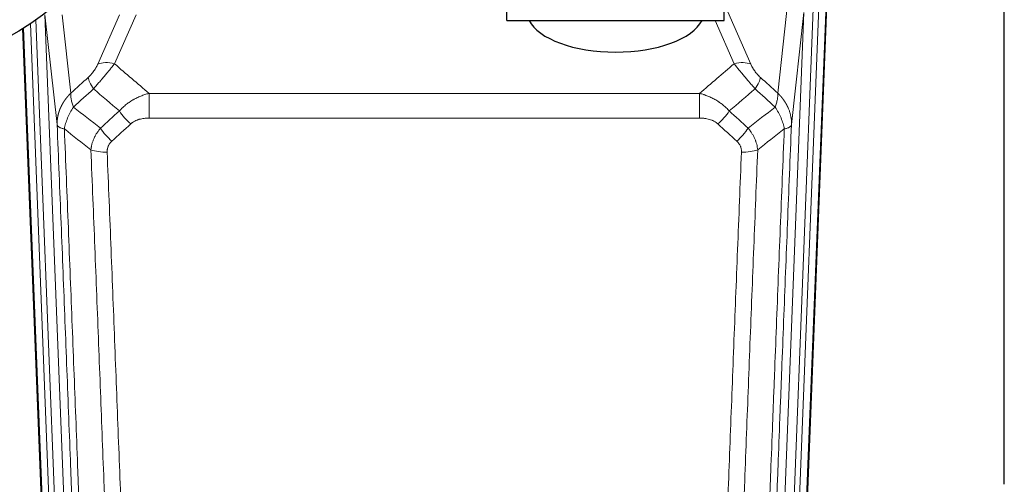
# Model space of a CAD drawing. Header units: inches. Extents: x 0 to 29700, y -16 to 21000.
# Tile 21 of 256: x 3381 to 3798, y 8762 to 8959. Entities that reach past the tile are written whole.
import ezdxf

# ---------------------------------------------------------------- set-up
doc = ezdxf.new("R2010")
doc.units = ezdxf.units.IN
doc.layers.add('1', color=7, linetype='Continuous', true_color=0xffffff)

msp = doc.modelspace()

# ---------------------------------------------------------------- linework, layer by layer
at = {"layer": '1', "color": 2, "linetype": 'Continuous', "lineweight": 25}
for p, q in [((3586.901, 8958.41), (3586.901, 9163.27)), ((3678.901, 8958.41), (3678.901, 9163.27)), ((3797.561, 8762.122), (3797.561, 8975.686)), ((3722.423, 8968.838), (3709.305, 8635.636)), ((3586.901, 8958.41), (3678.901, 8958.41)), ((3394.497, 8635.636), (3381.924, 8955.01))]:
    msp.add_line(p, q, dxfattribs=at)
at = {"layer": '1', "color": 110, "linetype": 'Continuous', "lineweight": 13}
for p, q in [((3701.602, 8927.663), (3706.827, 8974.863)), ((3678.901, 8965.593), (3690.176, 8939.914)), ((3716.657, 8963.345), (3703.591, 8631.451)), ((3705.938, 8631.158), (3719.049, 8964.18)), ((3722.043, 8965.4), (3708.932, 8632.378)), ((3387.332, 8958.61), (3400.212, 8631.451)), ((3391.172, 8960.836), (3404.204, 8629.824)), ((3396.385, 8914.312), (3391.235, 8960.84)), ((3398.528, 8960.84), (3402.2, 8927.663)), ((3413.627, 8939.914), (3422.815, 8960.841)), ((3429.811, 8960.841), (3420.688, 8940.063)), ((3683.114, 8940.063), (3675.059, 8958.411)), ((3699.599, 8629.824), (3712.665, 8961.718)), ((3712.665, 8961.718), (3707.417, 8914.312)), ((3394.871, 8632.378), (3382.163, 8955.16)), ((3385.035, 8957.031), (3397.865, 8631.158)), ((3435.315, 8927.543), (3668.487, 8927.543)), ((3435.315, 8917.112), (3435.315, 8927.543)), ((3668.487, 8917.112), (3668.487, 8927.543)), ((3668.487, 8917.112), (3435.315, 8917.112))]:
    msp.add_line(p, q, dxfattribs=at)
at = {"layer": '1', "color": 2, "linetype": 'Continuous', "lineweight": 25}
msp.add_circle((3315.401, 9060.84), 125, dxfattribs=at)
msp.add_ellipse((3632.901, 8962.382), major_axis=(37.64, 0), ratio=0.4617486, start_param=3.372107, end_param=6.0525728, dxfattribs=at)
at = {"layer": '1', "color": 110, "linetype": 'Continuous', "lineweight": 13}
for centre, major_axis, ratio, start_param, end_param in [((3420.688, 8933.892), (-9.156, 4.02), 0.5833249, 4.9631119, 5.806783), ((3683.114, 8933.892), (-9.156, -4.02), 0.5833249, 3.617995, 4.4616661), ((3416.601, 8928.294), (6.719, -7.407), 0.3029797, 3.5431496, 4.2886573), ((3687.201, 8928.294), (-6.719, -7.407), 0.3029797, 1.994528, 2.7400357), ((3427.557, 8918.906), (6.736, -7.391), 0.3030979, 4.2875497, 5.03344), ((3676.246, 8918.906), (-6.736, -7.391), 0.3030979, 1.2497453, 1.9956357), ((3419.548, 8911.614), (6.729, -7.397), 0.3051216, 4.2889758, 5.0360109), ((3684.255, 8911.614), (6.729, 7.397), 0.3051216, 4.388767, 5.1358022), ((3417.576, 8907.021), (-9.992, -0.404), 0.431453, 0.7935197, 1.5533391), ((3686.227, 8907.021), (-9.992, 0.404), 0.431453, 1.5882535, 2.3480729)]:
    msp.add_ellipse(centre, major_axis=major_axis, ratio=ratio, start_param=start_param, end_param=end_param, dxfattribs=at)
for points, knots in [([(3413.627, 8939.914), (3413.602, 8939.856), (3413.576, 8939.798), (3413.523, 8939.682), (3413.496, 8939.624), (3413.413, 8939.448), (3413.356, 8939.33), (3413.176, 8938.975), (3413.048, 8938.736), (3412.84, 8938.373), (3412.768, 8938.252), (3412.656, 8938.068), (3412.599, 8937.976), (3412.541, 8937.884), (3412.502, 8937.822), (3412.482, 8937.791), (3412.303, 8937.513), (3412.135, 8937.268), (3411.785, 8936.782), (3411.601, 8936.541), (3411.361, 8936.242), (3411.288, 8936.152), (3411.214, 8936.063), (3411.164, 8936.004), (3411.139, 8935.974), (3411.014, 8935.826), (3410.912, 8935.71), (3410.606, 8935.367), (3410.398, 8935.147), (3409.974, 8934.72), (3409.759, 8934.514), (3409.54, 8934.315)], [0, 0, 0, 0, 0.03125, 0.03125, 0.0625, 0.0625, 0.125, 0.125, 0.25, 0.25, 0.3125, 0.3125, 0.34375, 0.359375, 0.359375, 0.375, 0.375, 0.5, 0.5, 0.625, 0.625, 0.65625, 0.671875, 0.671875, 0.6875, 0.6875, 0.75, 0.75, 0.875, 0.875, 1, 1, 1, 1]), ([(3411.793, 8929.483), (3412.177, 8929.922), (3412.947, 8930.806), (3413.723, 8931.705), (3414.307, 8932.386), (3414.502, 8932.613), (3414.746, 8932.899), (3414.795, 8932.957), (3414.892, 8933.071), (3415.038, 8933.243), (3415.184, 8933.414), (3415.668, 8933.984), (3416.052, 8934.438), (3416.811, 8935.341), (3417.186, 8935.79), (3417.651, 8936.349), (3417.744, 8936.461), (3417.928, 8936.683), (3418.203, 8937.015), (3418.473, 8937.342), (3419.007, 8937.992), (3419.355, 8938.417), (3419.865, 8939.043), (3420.033, 8939.25), (3420.281, 8939.558), (3420.364, 8939.66), (3420.527, 8939.862), (3420.608, 8939.963), (3420.688, 8940.063)], [0, 0, 0, 0, 0.125, 0.25, 0.25, 0.3125, 0.3125, 0.328125, 0.328125, 0.34375, 0.375, 0.375, 0.5, 0.5, 0.625, 0.625, 0.65625, 0.65625, 0.6875, 0.75, 0.75, 0.875, 0.875, 0.9375, 0.9375, 0.96875, 0.96875, 1, 1, 1, 1]), ([(3683.114, 8940.063), (3683.436, 8939.662), (3683.767, 8939.254), (3684.444, 8938.421), (3684.791, 8937.996), (3685.325, 8937.347), (3685.505, 8937.129), (3685.779, 8936.798), (3685.871, 8936.688), (3686.009, 8936.521), (3686.055, 8936.465), (3686.148, 8936.353), (3686.195, 8936.297), (3686.613, 8935.794), (3687.364, 8934.896), (3688.129, 8933.991), (3688.708, 8933.309), (3688.901, 8933.082), (3689.194, 8932.739), (3689.291, 8932.625), (3689.438, 8932.453), (3689.487, 8932.396), (3689.585, 8932.282), (3689.634, 8932.225), (3690.074, 8931.712), (3690.464, 8931.26), (3691.239, 8930.365), (3691.625, 8929.922), (3692.01, 8929.483)], [0, 0, 0, 0, 0.125, 0.125, 0.25, 0.25, 0.3125, 0.3125, 0.34375, 0.34375, 0.359375, 0.359375, 0.375, 0.375, 0.5, 0.625, 0.625, 0.6875, 0.6875, 0.71875, 0.71875, 0.734375, 0.734375, 0.75, 0.75, 0.875, 0.875, 1, 1, 1, 1]), ([(3694.263, 8934.315), (3694.043, 8934.514), (3693.827, 8934.721), (3693.401, 8935.15), (3693.192, 8935.373), (3692.934, 8935.662), (3692.882, 8935.72), (3692.781, 8935.837), (3692.63, 8936.013), (3692.483, 8936.19), (3692.197, 8936.547), (3692.014, 8936.787), (3691.665, 8937.272), (3691.497, 8937.517), (3691.318, 8937.795), (3691.298, 8937.826), (3691.259, 8937.888), (3691.201, 8937.98), (3691.068, 8938.195), (3690.96, 8938.377), (3690.753, 8938.74), (3690.625, 8938.979), (3690.387, 8939.45), (3690.277, 8939.683), (3690.176, 8939.914)], [0, 0, 0, 0, 0.125, 0.125, 0.25, 0.25, 0.28125, 0.28125, 0.3125, 0.375, 0.375, 0.5, 0.5, 0.625, 0.625, 0.640625, 0.640625, 0.65625, 0.6875, 0.75, 0.75, 0.875, 0.875, 1, 1, 1, 1]), ([(3396.385, 8914.312), (3396.385, 8914.332), (3396.383, 8914.371), (3396.381, 8914.431), (3396.38, 8914.491), (3396.378, 8914.551), (3396.377, 8914.61), (3396.376, 8914.67), (3396.376, 8914.73), (3396.375, 8914.789), (3396.375, 8914.849), (3396.375, 8914.909), (3396.375, 8914.968), (3396.376, 8915.028), (3396.377, 8915.087), (3396.378, 8915.147), (3396.379, 8915.207), (3396.38, 8915.266), (3396.382, 8915.326), (3396.384, 8915.385), (3396.386, 8915.445), (3396.388, 8915.504), (3396.391, 8915.564), (3396.394, 8915.623), (3396.397, 8915.682), (3396.4, 8915.742), (3396.404, 8915.801), (3396.407, 8915.861), (3396.411, 8915.92), (3396.416, 8915.979), (3396.42, 8916.038), (3396.425, 8916.098), (3396.43, 8916.157), (3396.435, 8916.216), (3396.44, 8916.275), (3396.446, 8916.334), (3396.452, 8916.393), (3396.458, 8916.453), (3396.464, 8916.512), (3396.47, 8916.571), (3396.477, 8916.63), (3396.484, 8916.688), (3396.491, 8916.747), (3396.498, 8916.806), (3396.506, 8916.865), (3396.514, 8916.924), (3396.522, 8916.983), (3396.53, 8917.041), (3396.539, 8917.1), (3396.547, 8917.159), (3396.556, 8917.217), (3396.565, 8917.276), (3396.575, 8917.334), (3396.584, 8917.393), (3396.594, 8917.451), (3396.604, 8917.51), (3396.614, 8917.568), (3396.625, 8917.626), (3396.635, 8917.685), (3396.646, 8917.743), (3396.657, 8917.801), (3396.669, 8917.859), (3396.68, 8917.917), (3396.692, 8917.975), (3396.704, 8918.033), (3396.716, 8918.091), (3396.728, 8918.149), (3396.741, 8918.207), (3396.754, 8918.265), (3396.767, 8918.322), (3396.78, 8918.38), (3396.793, 8918.438), (3396.807, 8918.495), (3396.821, 8918.553), (3396.835, 8918.61), (3396.849, 8918.668), (3396.863, 8918.725), (3396.878, 8918.782), (3396.893, 8918.84), (3396.908, 8918.897), (3396.923, 8918.954), (3396.939, 8919.011), (3396.954, 8919.068), (3396.97, 8919.125), (3396.986, 8919.182), (3397.003, 8919.239), (3397.019, 8919.296), (3397.036, 8919.352), (3397.053, 8919.409), (3397.07, 8919.466), (3397.087, 8919.522), (3397.104, 8919.579), (3397.122, 8919.635), (3397.14, 8919.691), (3397.158, 8919.748), (3397.176, 8919.804), (3397.195, 8919.86), (3397.213, 8919.916), (3397.232, 8919.972), (3397.251, 8920.028), (3397.27, 8920.084), (3397.29, 8920.14), (3397.309, 8920.195), (3397.329, 8920.251), (3397.349, 8920.307), (3397.369, 8920.362), (3397.39, 8920.418), (3397.41, 8920.473), (3397.431, 8920.528), (3397.452, 8920.584), (3397.473, 8920.639), (3397.494, 8920.694), (3397.516, 8920.749), (3397.538, 8920.804), (3397.559, 8920.859), (3397.581, 8920.914), (3397.604, 8920.968), (3397.626, 8921.023), (3397.649, 8921.078), (3397.671, 8921.132), (3397.694, 8921.186), (3397.718, 8921.241), (3397.741, 8921.295), (3397.764, 8921.349), (3397.788, 8921.403), (3397.812, 8921.457), (3397.836, 8921.511), (3397.86, 8921.565), (3397.884, 8921.619), (3397.909, 8921.673), (3397.934, 8921.726), (3397.959, 8921.78), (3397.984, 8921.833), (3398.009, 8921.887), (3398.034, 8921.94), (3398.06, 8921.993), (3398.086, 8922.046), (3398.112, 8922.099), (3398.138, 8922.152), (3398.164, 8922.205), (3398.191, 8922.258), (3398.217, 8922.31), (3398.244, 8922.363), (3398.271, 8922.416), (3398.298, 8922.468), (3398.325, 8922.52), (3398.353, 8922.573), (3398.38, 8922.625), (3398.408, 8922.677), (3398.436, 8922.729), (3398.464, 8922.781), (3398.493, 8922.832), (3398.521, 8922.884), (3398.55, 8922.936), (3398.578, 8922.987), (3398.607, 8923.039), (3398.636, 8923.09), (3398.666, 8923.141), (3398.695, 8923.192), (3398.725, 8923.244), (3398.754, 8923.294), (3398.784, 8923.345), (3398.814, 8923.396), (3398.844, 8923.447), (3398.875, 8923.497), (3398.905, 8923.548), (3398.936, 8923.598), (3398.967, 8923.649), (3398.997, 8923.699), (3399.029, 8923.749), (3399.06, 8923.799), (3399.091, 8923.849), (3399.123, 8923.899), (3399.154, 8923.948), (3399.186, 8923.998), (3399.218, 8924.047), (3399.25, 8924.097), (3399.283, 8924.146), (3399.315, 8924.195), (3399.348, 8924.244), (3399.38, 8924.293), (3399.413, 8924.342), (3399.446, 8924.391), (3399.479, 8924.44), (3399.513, 8924.488), (3399.546, 8924.537), (3399.58, 8924.585), (3399.613, 8924.634), (3399.647, 8924.682), (3399.681, 8924.73), (3399.715, 8924.778), (3399.75, 8924.826), (3399.784, 8924.874), (3399.819, 8924.921), (3399.853, 8924.969), (3399.888, 8925.016), (3399.923, 8925.064), (3399.958, 8925.111), (3399.993, 8925.158), (3400.029, 8925.205), (3400.064, 8925.252), (3400.1, 8925.299), (3400.136, 8925.346), (3400.171, 8925.392), (3400.207, 8925.439), (3400.244, 8925.485), (3400.28, 8925.531), (3400.316, 8925.578), (3400.353, 8925.624), (3400.389, 8925.67), (3400.426, 8925.716), (3400.463, 8925.761), (3400.5, 8925.807), (3400.537, 8925.852), (3400.574, 8925.898), (3400.612, 8925.943), (3400.649, 8925.988), (3400.687, 8926.034), (3400.725, 8926.078), (3400.762, 8926.123), (3400.8, 8926.168), (3400.839, 8926.213), (3400.877, 8926.257), (3400.915, 8926.302), (3400.954, 8926.346), (3400.992, 8926.39), (3401.031, 8926.434), (3401.07, 8926.478), (3401.109, 8926.522), (3401.148, 8926.566), (3401.187, 8926.61), (3401.226, 8926.653), (3401.265, 8926.697), (3401.305, 8926.74), (3401.344, 8926.783), (3401.384, 8926.826), (3401.424, 8926.869), (3401.464, 8926.912), (3401.504, 8926.955), (3401.544, 8926.997), (3401.584, 8927.04), (3401.625, 8927.082), (3401.665, 8927.124), (3401.706, 8927.167), (3401.746, 8927.209), (3401.787, 8927.251), (3401.828, 8927.292), (3401.869, 8927.334), (3401.91, 8927.376), (3401.951, 8927.417), (3401.992, 8927.458), (3402.034, 8927.5), (3402.075, 8927.541), (3402.117, 8927.582), (3402.158, 8927.623), (3402.186, 8927.65), (3402.2, 8927.663)], [0, 0, 0, 0, 0.0042303, 0.0084583, 0.0126838, 0.016907, 0.0211277, 0.0253461, 0.0295621, 0.0337757, 0.037987, 0.0421959, 0.0464023, 0.0506064, 0.0548082, 0.0590075, 0.0632045, 0.0673991, 0.0715913, 0.0757811, 0.0799686, 0.0841537, 0.0883364, 0.0925167, 0.0966947, 0.1008703, 0.1050435, 0.1092144, 0.1133829, 0.117549, 0.1217128, 0.1258741, 0.1300332, 0.1341898, 0.1383441, 0.1424961, 0.1466456, 0.1507929, 0.1549377, 0.1590802, 0.1632203, 0.1673581, 0.1714935, 0.1756266, 0.1797573, 0.1838856, 0.1880116, 0.1921352, 0.1962565, 0.2003755, 0.204492, 0.2086063, 0.2127182, 0.2168277, 0.2209349, 0.2250397, 0.2291422, 0.2332423, 0.2373401, 0.2414356, 0.2455287, 0.2496195, 0.2537079, 0.257794, 0.2618777, 0.2659591, 0.2700382, 0.2741149, 0.2781893, 0.2822614, 0.2863311, 0.2903985, 0.2944635, 0.2985262, 0.3025866, 0.3066447, 0.3107004, 0.3147538, 0.3188048, 0.3228536, 0.3269, 0.3309441, 0.3349858, 0.3390253, 0.3430624, 0.3470972, 0.3511296, 0.3551598, 0.3591876, 0.3632131, 0.3672363, 0.3712571, 0.3752757, 0.3792919, 0.3833058, 0.3873174, 0.3913267, 0.3953337, 0.3993384, 0.4033407, 0.4073408, 0.4113385, 0.4153339, 0.419327, 0.4233179, 0.4273064, 0.4312926, 0.4352765, 0.4392581, 0.4432373, 0.4472143, 0.451189, 0.4551614, 0.4591315, 0.4630993, 0.4670648, 0.471028, 0.4749889, 0.4789475, 0.4829038, 0.4868578, 0.4908095, 0.494759, 0.4987061, 0.502651, 0.5065936, 0.5105338, 0.5144718, 0.5184076, 0.522341, 0.5262721, 0.530201, 0.5341276, 0.5380519, 0.5419739, 0.5458936, 0.5498111, 0.5537262, 0.5576392, 0.5615498, 0.5654581, 0.5693642, 0.573268, 0.5771696, 0.5810688, 0.5849658, 0.5888606, 0.592753, 0.5966432, 0.6005311, 0.6044168, 0.6083002, 0.6121813, 0.6160602, 0.6199368, 0.6238111, 0.6276832, 0.6315531, 0.6354206, 0.6392859, 0.643149, 0.6470098, 0.6508684, 0.6547247, 0.6585787, 0.6624305, 0.66628, 0.6701273, 0.6739724, 0.6778152, 0.6816557, 0.685494, 0.6893301, 0.6931639, 0.6969955, 0.7008248, 0.7046519, 0.7084768, 0.7122994, 0.7161198, 0.7199379, 0.7237539, 0.7275675, 0.731379, 0.7351882, 0.7389952, 0.7427999, 0.7466024, 0.7504027, 0.7542008, 0.7579966, 0.7617902, 0.7655816, 0.7693708, 0.7731577, 0.7769424, 0.7807249, 0.7845052, 0.7882833, 0.7920591, 0.7958327, 0.7996042, 0.8033734, 0.8071403, 0.8109051, 0.8146677, 0.818428, 0.8221862, 0.8259421, 0.8296958, 0.8334474, 0.8371967, 0.8409438, 0.8446887, 0.8484314, 0.8521719, 0.8559102, 0.8596463, 0.8633802, 0.867112, 0.8708415, 0.8745688, 0.8782939, 0.8820169, 0.8857376, 0.8894562, 0.8931726, 0.8968867, 0.9005987, 0.9043086, 0.9080162, 0.9117216, 0.9154249, 0.919126, 0.9228249, 0.9265216, 0.9302161, 0.9339085, 0.9375987, 0.9412867, 0.9449725, 0.9486562, 0.9523377, 0.956017, 0.9596942, 0.9633691, 0.967042, 0.9707126, 0.9743811, 0.9780474, 0.9817116, 0.9853736, 0.9890334, 0.9926911, 0.9963466, 1, 1, 1, 1]), ([(3403.306, 8921.777), (3403.199, 8922.061), (3403.099, 8922.343), (3402.911, 8922.9), (3402.824, 8923.175), (3402.665, 8923.718), (3402.593, 8923.985), (3402.464, 8924.509), (3402.407, 8924.765), (3402.311, 8925.266), (3402.271, 8925.511), (3402.208, 8925.985), (3402.186, 8926.215), (3402.145, 8926.88), (3402.154, 8927.291), (3402.2, 8927.663)], [0, 0, 0, 0, 0.125, 0.125, 0.25, 0.25, 0.375, 0.375, 0.5, 0.5, 0.625, 0.625, 0.75, 0.75, 1, 1, 1, 1]), ([(3422.739, 8920.093), (3422.939, 8920.321), (3423.145, 8920.546), (3423.462, 8920.878), (3423.569, 8920.988), (3423.785, 8921.205), (3423.895, 8921.312), (3424.448, 8921.843), (3424.909, 8922.25), (3425.866, 8923.028), (3426.362, 8923.399), (3427.004, 8923.841), (3427.133, 8923.928), (3427.329, 8924.058), (3427.395, 8924.101), (3427.526, 8924.186), (3427.592, 8924.228), (3427.923, 8924.438), (3428.258, 8924.641), (3428.597, 8924.837), (3428.734, 8924.915), (3428.802, 8924.953), (3429.008, 8925.068), (3429.145, 8925.143), (3429.559, 8925.364), (3429.836, 8925.505), (3430.674, 8925.914), (3431.239, 8926.166), (3432.382, 8926.628), (3432.96, 8926.839), (3434.128, 8927.221), (3434.719, 8927.392), (3435.315, 8927.543)], [0, 0, 0, 0, 0.0625, 0.0625, 0.09375, 0.09375, 0.125, 0.125, 0.25, 0.25, 0.375, 0.375, 0.40625, 0.40625, 0.421875, 0.421875, 0.4375, 0.4375, 0.5, 0.515625, 0.515625, 0.53125, 0.53125, 0.5625, 0.5625, 0.625, 0.625, 0.75, 0.75, 0.875, 0.875, 1, 1, 1, 1]), ([(3668.487, 8927.543), (3669.085, 8927.392), (3669.753, 8927.198), (3670.417, 8926.978), (3670.564, 8926.928), (3670.637, 8926.903), (3670.858, 8926.826), (3671.004, 8926.774), (3671.442, 8926.614), (3671.732, 8926.502), (3672.593, 8926.153), (3673.159, 8925.901), (3674.271, 8925.356), (3674.818, 8925.063), (3675.625, 8924.593), (3676.024, 8924.35), (3676.418, 8924.095), (3676.614, 8923.965), (3676.679, 8923.922), (3676.809, 8923.834), (3676.873, 8923.79), (3677.452, 8923.39), (3677.948, 8923.019), (3678.904, 8922.241), (3679.363, 8921.836), (3680.242, 8920.991), (3680.663, 8920.551), (3681.063, 8920.093)], [0, 0, 0, 0, 0.125, 0.140625, 0.140625, 0.15625, 0.15625, 0.1875, 0.1875, 0.25, 0.25, 0.375, 0.375, 0.5, 0.5, 0.5625, 0.59375, 0.59375, 0.609375, 0.609375, 0.625, 0.625, 0.75, 0.75, 0.875, 0.875, 1, 1, 1, 1]), ([(3701.602, 8927.663), (3701.649, 8927.291), (3701.658, 8926.88), (3701.617, 8926.215), (3701.595, 8925.985), (3701.532, 8925.511), (3701.492, 8925.266), (3701.395, 8924.765), (3701.339, 8924.509), (3701.21, 8923.985), (3701.138, 8923.718), (3700.978, 8923.175), (3700.891, 8922.9), (3700.704, 8922.343), (3700.603, 8922.061), (3700.497, 8921.777)], [0, 0, 0, 0, 0.25, 0.25, 0.375, 0.375, 0.5, 0.5, 0.625, 0.625, 0.75, 0.75, 0.875, 0.875, 1, 1, 1, 1]), ([(3701.602, 8927.663), (3701.62, 8927.647), (3701.654, 8927.613), (3701.705, 8927.563), (3701.757, 8927.512), (3701.808, 8927.461), (3701.859, 8927.41), (3701.909, 8927.359), (3701.96, 8927.308), (3702.01, 8927.256), (3702.061, 8927.204), (3702.111, 8927.152), (3702.161, 8927.1), (3702.21, 8927.048), (3702.26, 8926.996), (3702.309, 8926.943), (3702.359, 8926.89), (3702.408, 8926.838), (3702.457, 8926.785), (3702.506, 8926.731), (3702.554, 8926.678), (3702.603, 8926.624), (3702.651, 8926.571), (3702.699, 8926.517), (3702.747, 8926.463), (3702.795, 8926.408), (3702.842, 8926.354), (3702.89, 8926.299), (3702.937, 8926.244), (3702.984, 8926.19), (3703.031, 8926.134), (3703.077, 8926.079), (3703.124, 8926.024), (3703.17, 8925.968), (3703.216, 8925.912), (3703.262, 8925.856), (3703.308, 8925.8), (3703.353, 8925.744), (3703.399, 8925.688), (3703.444, 8925.631), (3703.489, 8925.574), (3703.534, 8925.518), (3703.578, 8925.461), (3703.623, 8925.403), (3703.667, 8925.346), (3703.711, 8925.288), (3703.755, 8925.231), (3703.798, 8925.173), (3703.841, 8925.115), (3703.885, 8925.057), (3703.928, 8924.998), (3703.97, 8924.94), (3704.013, 8924.881), (3704.055, 8924.823), (3704.097, 8924.764), (3704.139, 8924.704), (3704.181, 8924.645), (3704.222, 8924.586), (3704.264, 8924.526), (3704.305, 8924.467), (3704.346, 8924.407), (3704.386, 8924.347), (3704.427, 8924.287), (3704.467, 8924.226), (3704.507, 8924.166), (3704.547, 8924.105), (3704.586, 8924.044), (3704.625, 8923.984), (3704.664, 8923.922), (3704.703, 8923.861), (3704.742, 8923.8), (3704.78, 8923.738), (3704.818, 8923.677), (3704.856, 8923.615), (3704.894, 8923.553), (3704.932, 8923.491), (3704.969, 8923.429), (3705.006, 8923.367), (3705.043, 8923.304), (3705.079, 8923.242), (3705.115, 8923.179), (3705.151, 8923.116), (3705.187, 8923.053), (3705.223, 8922.99), (3705.258, 8922.926), (3705.293, 8922.863), (3705.328, 8922.799), (3705.363, 8922.736), (3705.397, 8922.672), (3705.431, 8922.608), (3705.465, 8922.544), (3705.498, 8922.48), (3705.532, 8922.415), (3705.565, 8922.351), (3705.598, 8922.286), (3705.63, 8922.221), (3705.662, 8922.156), (3705.695, 8922.091), (3705.726, 8922.026), (3705.758, 8921.961), (3705.789, 8921.896), (3705.82, 8921.83), (3705.851, 8921.765), (3705.881, 8921.699), (3705.912, 8921.633), (3705.942, 8921.567), (3705.971, 8921.501), (3706.001, 8921.435), (3706.199, 8920.984), (3706.533, 8920.134), (3706.921, 8918.865), (3707.207, 8917.567), (3707.385, 8916.244), (3707.428, 8915.318), (3707.428, 8914.793), (3707.426, 8914.673), (3707.424, 8914.553), (3707.421, 8914.432), (3707.419, 8914.352), (3707.417, 8914.312)], [0, 0, 0, 0, 0.0045083, 0.0090195, 0.0135338, 0.0180512, 0.0225715, 0.0270949, 0.0316214, 0.0361509, 0.0406834, 0.0452189, 0.0497575, 0.0542992, 0.0588439, 0.0633916, 0.0679424, 0.0724963, 0.0770532, 0.0816132, 0.0861762, 0.0907423, 0.0953114, 0.0998837, 0.104459, 0.1090373, 0.1136188, 0.1182033, 0.1227909, 0.1273815, 0.1319753, 0.1365721, 0.141172, 0.145775, 0.1503811, 0.1549903, 0.1596025, 0.1642179, 0.1688364, 0.1734579, 0.1780826, 0.1827103, 0.1873412, 0.1919752, 0.1966123, 0.2012524, 0.2058957, 0.2105422, 0.2151917, 0.2198443, 0.2245001, 0.229159, 0.233821, 0.2384861, 0.2431544, 0.2478258, 0.2525003, 0.2571779, 0.2618587, 0.2665427, 0.2712297, 0.2759199, 0.2806133, 0.2853097, 0.2900094, 0.2947122, 0.2994181, 0.3041272, 0.3088394, 0.3135548, 0.3182733, 0.322995, 0.3277199, 0.3324479, 0.3371791, 0.3419135, 0.346651, 0.3513917, 0.3561355, 0.3608826, 0.3656328, 0.3703861, 0.3751427, 0.3799024, 0.3846654, 0.3894315, 0.3942008, 0.3989732, 0.4037489, 0.4085278, 0.4133098, 0.4180951, 0.4228835, 0.4276751, 0.43247, 0.437268, 0.4420692, 0.4468737, 0.4516813, 0.4564922, 0.4613063, 0.4661235, 0.470944, 0.4757677, 0.4805947, 0.4854248, 0.4902582, 0.4950947, 0.4999345, 0.5888915, 0.6791125, 0.7706071, 0.8633844, 0.9574535, 0.965938, 0.9744348, 0.9829441, 0.9914659, 1, 1, 1, 1]), ([(3399.441, 8912.531), (3399.569, 8913.276), (3399.748, 8914.039), (3400.205, 8915.583), (3400.482, 8916.365), (3400.97, 8917.538), (3401.145, 8917.93), (3401.517, 8918.711), (3401.714, 8919.1), (3402.341, 8920.262), (3402.803, 8921.028), (3403.306, 8921.777)], [0, 0, 0, 0, 0.25, 0.25, 0.5, 0.5, 0.625, 0.625, 0.75, 0.75, 1, 1, 1, 1]), ([(3700.497, 8921.777), (3701, 8921.028), (3701.462, 8920.262), (3702.088, 8919.1), (3702.286, 8918.711), (3702.658, 8917.93), (3702.832, 8917.538), (3703.32, 8916.365), (3703.598, 8915.583), (3704.054, 8914.039), (3704.233, 8913.276), (3704.362, 8912.531)], [0, 0, 0, 0, 0.25, 0.25, 0.375, 0.375, 0.5, 0.5, 0.75, 0.75, 1, 1, 1, 1]), ([(3427.557, 8914.637), (3427.682, 8914.752), (3427.812, 8914.862), (3428.013, 8915.021), (3428.082, 8915.073), (3428.219, 8915.175), (3428.289, 8915.225), (3428.642, 8915.467), (3428.936, 8915.642), (3429.546, 8915.961), (3429.862, 8916.104), (3430.27, 8916.264), (3430.352, 8916.295), (3430.516, 8916.355), (3430.599, 8916.384), (3430.847, 8916.468), (3431.014, 8916.52), (3431.515, 8916.665), (3431.852, 8916.746), (3432.532, 8916.884), (3432.874, 8916.939), (3433.564, 8917.027), (3433.911, 8917.059), (3434.61, 8917.102), (3434.961, 8917.112), (3435.315, 8917.112)], [0, 0, 0, 0, 0.0625, 0.0625, 0.09375, 0.09375, 0.125, 0.125, 0.25, 0.25, 0.375, 0.375, 0.40625, 0.40625, 0.4375, 0.4375, 0.5, 0.5, 0.625, 0.625, 0.75, 0.75, 0.875, 0.875, 1, 1, 1, 1]), ([(3668.487, 8917.112), (3668.841, 8917.112), (3669.195, 8917.102), (3669.635, 8917.075), (3669.724, 8917.069), (3669.9, 8917.055), (3669.988, 8917.048), (3670.251, 8917.023), (3670.426, 8917.004), (3670.948, 8916.937), (3671.293, 8916.88), (3671.976, 8916.741), (3672.313, 8916.658), (3672.981, 8916.464), (3673.311, 8916.352), (3673.676, 8916.208), (3673.717, 8916.191), (3673.798, 8916.158), (3673.918, 8916.108), (3674.196, 8915.985), (3674.427, 8915.872), (3674.882, 8915.634), (3675.173, 8915.459), (3675.73, 8915.075), (3675.995, 8914.866), (3676.246, 8914.637)], [0, 0, 0, 0, 0.125, 0.125, 0.15625, 0.15625, 0.1875, 0.1875, 0.25, 0.25, 0.375, 0.375, 0.5, 0.5, 0.625, 0.625, 0.640625, 0.640625, 0.65625, 0.6875, 0.75, 0.75, 0.875, 0.875, 1, 1, 1, 1]), ([(3396.385, 8914.312), (3396.415, 8914.108), (3396.505, 8913.912), (3396.728, 8913.638), (3396.817, 8913.55), (3397.023, 8913.381), (3397.14, 8913.3), (3397.401, 8913.147), (3397.546, 8913.074), (3397.86, 8912.938), (3398.03, 8912.875), (3398.394, 8912.759), (3398.588, 8912.705), (3398.998, 8912.61), (3399.214, 8912.568), (3399.441, 8912.531)], [0, 0, 0, 0, 0.25, 0.25, 0.375, 0.375, 0.5, 0.5, 0.625, 0.625, 0.75, 0.75, 0.875, 0.875, 1, 1, 1, 1]), ([(3408.581, 8591.643), (3408.136, 8604.491), (3407.23, 8630.342), (3405.823, 8669.586), (3404.853, 8696.06), (3404.298, 8711.039), (3404.237, 8712.704), (3404.113, 8716.038), (3403.927, 8721.041), (3403.49, 8732.74), (3403.112, 8742.809), (3402.794, 8751.223), (3402.73, 8752.906), (3402.602, 8756.276), (3402.41, 8761.334), (3401.96, 8773.158), (3401.57, 8783.33), (3400.784, 8803.725), (3399.72, 8831.053), (3398.08, 8872.447), (3396.955, 8900.312), (3396.385, 8914.312)], [0, 0, 0, 0, 0.125, 0.25, 0.375, 0.375, 0.390625, 0.390625, 0.40625, 0.4375, 0.5, 0.5, 0.515625, 0.515625, 0.53125, 0.5625, 0.625, 0.625, 0.75, 0.875, 1, 1, 1, 1]), ([(3399.441, 8912.531), (3400.012, 8898.478), (3401.14, 8870.508), (3402.785, 8828.956), (3403.851, 8801.525), (3404.64, 8781.052), (3405.031, 8770.841), (3405.483, 8758.972), (3405.675, 8753.895), (3405.803, 8750.513), (3405.867, 8748.822), (3406.186, 8740.377), (3406.565, 8730.27), (3407.003, 8718.526), (3407.19, 8713.504), (3407.314, 8710.157), (3407.376, 8708.486), (3407.932, 8693.449), (3408.905, 8666.874), (3410.316, 8627.481), (3411.224, 8601.531), (3411.67, 8588.635)], [0, 0, 0, 0, 0.125, 0.25, 0.375, 0.375, 0.4375, 0.46875, 0.484375, 0.484375, 0.5, 0.5, 0.5625, 0.59375, 0.609375, 0.609375, 0.625, 0.625, 0.75, 0.875, 1, 1, 1, 1]), ([(3410.693, 8903.664), (3410.729, 8904.058), (3410.782, 8904.452), (3410.87, 8904.947), (3410.889, 8905.046), (3410.929, 8905.244), (3410.95, 8905.343), (3411.015, 8905.64), (3411.063, 8905.837), (3411.22, 8906.428), (3411.461, 8907.212), (3411.769, 8907.988), (3412.025, 8908.567), (3412.137, 8908.808), (3412.255, 8909.048), (3412.303, 8909.144), (3412.328, 8909.192), (3412.401, 8909.335), (3412.451, 8909.43), (3412.705, 8909.905), (3412.923, 8910.279), (3413.389, 8911.014), (3413.883, 8911.737), (3414.435, 8912.438), (3414.725, 8912.782)], [0, 0, 0, 0, 0.125, 0.125, 0.15625, 0.15625, 0.1875, 0.1875, 0.25, 0.25, 0.375, 0.5, 0.5, 0.5625, 0.578125, 0.578125, 0.59375, 0.59375, 0.625, 0.625, 0.75, 0.75, 0.875, 1, 1, 1, 1]), ([(3689.077, 8912.782), (3689.368, 8912.437), (3689.645, 8912.086), (3689.973, 8911.639), (3690.038, 8911.549), (3690.166, 8911.368), (3690.23, 8911.277), (3690.416, 8911.004), (3690.537, 8910.82), (3690.886, 8910.267), (3691.321, 8909.521), (3691.693, 8908.758), (3691.949, 8908.179), (3692.031, 8907.984), (3692.147, 8907.692), (3692.184, 8907.594), (3692.258, 8907.398), (3692.293, 8907.3), (3692.466, 8906.809), (3692.586, 8906.416), (3692.794, 8905.631), (3692.967, 8904.845), (3693.074, 8904.058), (3693.11, 8903.664)], [0, 0, 0, 0, 0.125, 0.125, 0.15625, 0.15625, 0.1875, 0.1875, 0.25, 0.25, 0.375, 0.5, 0.5, 0.5625, 0.5625, 0.59375, 0.59375, 0.625, 0.625, 0.75, 0.75, 0.875, 1, 1, 1, 1]), ([(3692.133, 8588.635), (3692.188, 8590.247), (3692.244, 8591.86), (3692.356, 8595.089), (3692.525, 8599.937), (3692.92, 8611.272), (3693.264, 8621.031), (3693.957, 8640.608), (3694.897, 8666.864), (3696.356, 8706.709), (3697.36, 8733.579), (3697.934, 8748.781), (3697.998, 8750.471), (3698.126, 8753.854), (3698.319, 8758.931), (3698.77, 8770.802), (3699.161, 8781.016), (3699.49, 8789.551), (3699.556, 8791.259), (3699.688, 8794.677), (3699.886, 8799.807), (3700.351, 8811.799), (3700.754, 8822.115), (3701.566, 8842.797), (3702.663, 8870.505), (3703.79, 8898.478), (3704.362, 8912.531)], [0, 0, 0, 0, 0.015625, 0.015625, 0.03125, 0.0625, 0.125, 0.125, 0.25, 0.375, 0.5, 0.5, 0.515625, 0.515625, 0.53125, 0.5625, 0.625, 0.625, 0.640625, 0.640625, 0.65625, 0.6875, 0.75, 0.75, 0.875, 1, 1, 1, 1]), ([(3707.417, 8914.312), (3706.847, 8900.312), (3705.723, 8872.444), (3704.629, 8844.841), (3703.819, 8824.237), (3703.418, 8813.96), (3702.954, 8802.013), (3702.756, 8796.902), (3702.625, 8793.497), (3702.559, 8791.795), (3702.231, 8783.293), (3701.841, 8773.117), (3701.391, 8761.292), (3701.199, 8756.234), (3701.071, 8752.864), (3701.007, 8751.18), (3700.435, 8736.036), (3699.433, 8709.267), (3697.979, 8669.574), (3696.573, 8630.34), (3695.667, 8604.491), (3695.222, 8591.643)], [0, 0, 0, 0, 0.125, 0.25, 0.25, 0.3125, 0.34375, 0.359375, 0.359375, 0.375, 0.375, 0.4375, 0.46875, 0.484375, 0.484375, 0.5, 0.5, 0.625, 0.75, 0.875, 1, 1, 1, 1]), ([(3704.362, 8912.531), (3704.588, 8912.568), (3704.804, 8912.61), (3705.215, 8912.705), (3705.409, 8912.759), (3705.773, 8912.875), (3705.943, 8912.938), (3706.257, 8913.074), (3706.401, 8913.147), (3706.663, 8913.3), (3706.78, 8913.381), (3706.986, 8913.55), (3707.075, 8913.638), (3707.298, 8913.912), (3707.388, 8914.108), (3707.417, 8914.312)], [0, 0, 0, 0, 0.125, 0.125, 0.25, 0.25, 0.375, 0.375, 0.5, 0.5, 0.625, 0.625, 0.75, 0.75, 1, 1, 1, 1]), ([(3417.576, 8902.703), (3417.567, 8902.917), (3417.57, 8903.13), (3417.587, 8903.396), (3417.591, 8903.449), (3417.601, 8903.556), (3417.606, 8903.609), (3417.625, 8903.768), (3417.641, 8903.873), (3417.696, 8904.187), (3417.745, 8904.394), (3417.865, 8904.801), (3417.937, 8905.001), (3418.063, 8905.298), (3418.108, 8905.396), (3418.181, 8905.542), (3418.205, 8905.59), (3418.257, 8905.687), (3418.283, 8905.734), (3418.418, 8905.971), (3418.536, 8906.154), (3418.792, 8906.507), (3418.93, 8906.677), (3419.225, 8907.005), (3419.382, 8907.163), (3419.548, 8907.315)], [0, 0, 0, 0, 0.125, 0.125, 0.15625, 0.15625, 0.1875, 0.1875, 0.25, 0.25, 0.375, 0.375, 0.5, 0.5, 0.5625, 0.5625, 0.59375, 0.59375, 0.625, 0.625, 0.75, 0.75, 0.875, 0.875, 1, 1, 1, 1]), ([(3684.255, 8907.315), (3684.421, 8907.163), (3684.579, 8907.004), (3684.765, 8906.797), (3684.802, 8906.755), (3684.874, 8906.67), (3684.909, 8906.628), (3685.014, 8906.498), (3685.081, 8906.411), (3685.273, 8906.145), (3685.508, 8905.78), (3685.698, 8905.395), (3685.824, 8905.098), (3685.864, 8904.998), (3685.918, 8904.846), (3685.936, 8904.795), (3685.969, 8904.692), (3685.985, 8904.641), (3686.061, 8904.384), (3686.109, 8904.177), (3686.181, 8903.76), (3686.206, 8903.551), (3686.233, 8903.129), (3686.235, 8902.917), (3686.227, 8902.703)], [0, 0, 0, 0, 0.125, 0.125, 0.15625, 0.15625, 0.1875, 0.1875, 0.25, 0.25, 0.375, 0.5, 0.5, 0.5625, 0.5625, 0.59375, 0.59375, 0.625, 0.625, 0.75, 0.75, 0.875, 0.875, 1, 1, 1, 1]), ([(3422.667, 8585.066), (3422.228, 8597.764), (3421.337, 8623.309), (3420.415, 8649.156), (3419.712, 8668.654), (3419.476, 8675.172), (3418.999, 8688.246), (3418.759, 8694.802), (3418.033, 8714.526), (3417.541, 8727.747), (3416.917, 8744.361), (3416.791, 8747.688), (3416.54, 8754.35), (3416.161, 8764.355), (3415.778, 8774.397), (3415.006, 8794.53), (3413.963, 8821.504), (3412.353, 8862.356), (3411.251, 8889.851), (3410.693, 8903.664)], [0, 0, 0, 0, 0.125, 0.25, 0.25, 0.3125, 0.3125, 0.375, 0.375, 0.5, 0.5, 0.53125, 0.53125, 0.5625, 0.625, 0.625, 0.75, 0.875, 1, 1, 1, 1]), ([(3417.576, 8902.703), (3418.133, 8888.873), (3419.234, 8861.343), (3420.842, 8820.439), (3421.884, 8793.43), (3422.655, 8773.272), (3423.037, 8763.217), (3423.415, 8753.199), (3423.667, 8746.529), (3423.792, 8743.198), (3424.415, 8726.562), (3424.907, 8713.325), (3425.632, 8693.576), (3425.872, 8687.012), (3426.348, 8673.921), (3426.584, 8667.394), (3427.286, 8647.871), (3428.206, 8621.992), (3429.097, 8596.414), (3429.534, 8583.7)], [0, 0, 0, 0, 0.125, 0.25, 0.375, 0.375, 0.4375, 0.46875, 0.46875, 0.5, 0.5, 0.625, 0.625, 0.6875, 0.6875, 0.75, 0.75, 0.875, 1, 1, 1, 1]), ([(3674.268, 8583.7), (3674.706, 8596.414), (3675.596, 8621.992), (3676.517, 8647.871), (3677.219, 8667.394), (3677.455, 8673.921), (3677.931, 8687.012), (3678.171, 8693.576), (3678.896, 8713.325), (3679.387, 8726.562), (3680.011, 8743.198), (3680.136, 8746.529), (3680.387, 8753.199), (3680.766, 8763.217), (3681.148, 8773.272), (3681.919, 8793.43), (3682.961, 8820.439), (3684.569, 8861.343), (3685.669, 8888.873), (3686.227, 8902.703)], [0, 0, 0, 0, 0.125, 0.25, 0.25, 0.3125, 0.3125, 0.375, 0.375, 0.5, 0.5, 0.53125, 0.53125, 0.5625, 0.625, 0.625, 0.75, 0.875, 1, 1, 1, 1]), ([(3693.11, 8903.664), (3692.552, 8889.851), (3691.45, 8862.356), (3689.84, 8821.504), (3688.796, 8794.53), (3688.025, 8774.397), (3687.642, 8764.355), (3687.263, 8754.35), (3687.011, 8747.688), (3686.886, 8744.361), (3686.261, 8727.747), (3685.77, 8714.526), (3685.043, 8694.802), (3684.803, 8688.246), (3684.327, 8675.172), (3684.09, 8668.654), (3683.387, 8649.156), (3682.466, 8623.309), (3681.574, 8597.764), (3681.136, 8585.066)], [0, 0, 0, 0, 0.125, 0.25, 0.375, 0.375, 0.4375, 0.46875, 0.46875, 0.5, 0.5, 0.625, 0.625, 0.6875, 0.6875, 0.75, 0.75, 0.875, 1, 1, 1, 1])]:
    msp.add_open_spline(points, degree=3, knots=knots, dxfattribs=at)
for points in [[(3420.688, 8940.063), (3425.567, 8935.892), (3430.443, 8931.719), (3435.315, 8927.543)], [(3668.487, 8927.543), (3673.36, 8931.719), (3678.235, 8935.892), (3683.114, 8940.063)], [(3402.2, 8927.663), (3404.647, 8929.879), (3407.093, 8932.096), (3409.54, 8934.315)], [(3694.263, 8934.315), (3696.709, 8932.096), (3699.156, 8929.879), (3701.602, 8927.663)], [(3411.793, 8929.483), (3408.964, 8926.912), (3406.135, 8924.344), (3403.306, 8921.777)], [(3422.739, 8920.093), (3419.092, 8923.224), (3415.444, 8926.354), (3411.793, 8929.483)], [(3692.01, 8929.483), (3688.359, 8926.354), (3684.71, 8923.224), (3681.063, 8920.093)], [(3700.497, 8921.777), (3697.667, 8924.344), (3694.838, 8926.912), (3692.01, 8929.483)], [(3403.306, 8921.777), (3407.11, 8918.774), (3410.917, 8915.776), (3414.725, 8912.782)], [(3689.077, 8912.782), (3692.886, 8915.776), (3696.692, 8918.774), (3700.497, 8921.777)], [(3414.725, 8912.782), (3417.397, 8915.217), (3420.068, 8917.654), (3422.739, 8920.093)], [(3681.063, 8920.093), (3683.734, 8917.654), (3686.406, 8915.217), (3689.077, 8912.782)], [(3410.693, 8903.664), (3406.94, 8906.615), (3403.19, 8909.571), (3399.441, 8912.531)], [(3427.557, 8914.637), (3424.887, 8912.194), (3422.218, 8909.754), (3419.548, 8907.315)], [(3684.255, 8907.315), (3681.585, 8909.754), (3678.915, 8912.194), (3676.246, 8914.637)], [(3704.362, 8912.531), (3700.613, 8909.571), (3696.862, 8906.615), (3693.11, 8903.664)]]:
    msp.add_open_spline(points, degree=3, dxfattribs=at)

doc.saveas('drawing.dxf')
